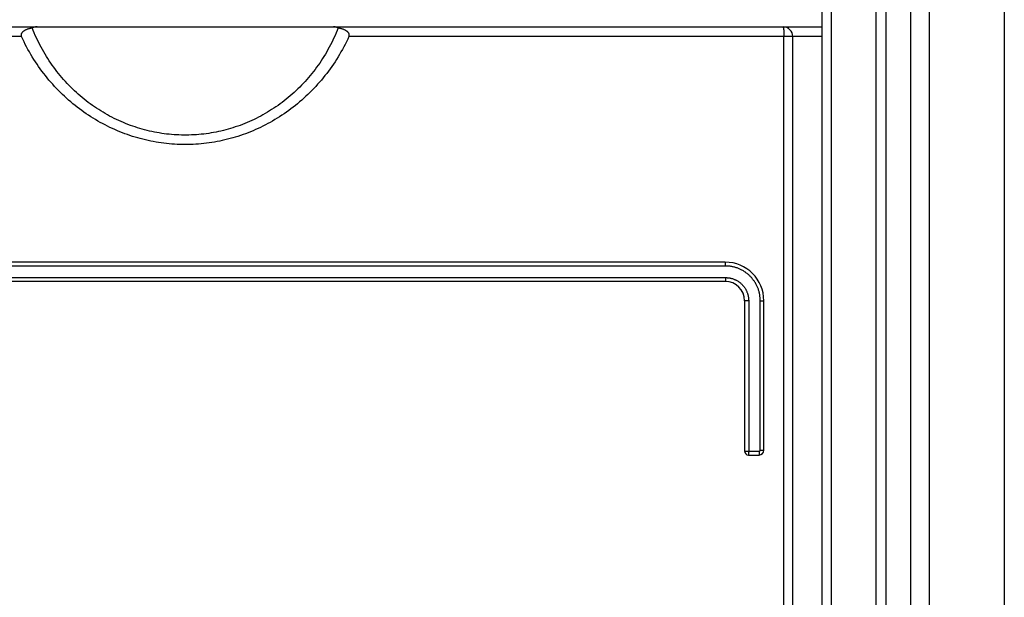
# Model space of a CAD drawing. Extents: x 0 to 594, y 0 to 420.
# Tile 21 of 136: x 75 to 85, y 237 to 243. Entities that reach past the tile are written whole.
import ezdxf

# ---------------------------------------------------------------- set-up
doc = ezdxf.new("R2010")
doc.units = 0
doc.header["$LTSCALE"] = 32.67
doc.layers.get('0').update_dxf_attribs({"linetype": 'CONTINUOUS'})

msp = doc.modelspace()

# ---------------------------------------------------------------- linework, layer by layer
at = {"color": 9, "linetype": 'CONTINUOUS'}
for p, q in [((83.392, 174.158), (83.392, 269.457)), ((84.211, 269.457), (84.211, 173.458)), ((84.406, 269.457), (84.406, 173.458)), ((82.898, 243.122), (82.898, 243.117)), ((82.898, 243.117), (82.899, 243.111)), ((82.899, 243.111), (82.899, 243.106)), ((74.994, 243.057), (69.792, 243.057)), ((83.292, 243.057), (78.389, 243.057)), ((82.899, 243.106), (82.899, 243.1)), ((82.899, 243.1), (82.899, 243.094)), ((82.899, 243.094), (82.899, 243.088)), ((82.899, 243.088), (82.9, 243.082)), ((82.9, 243.082), (82.9, 243.076)), ((82.9, 243.076), (82.9, 243.07)), ((82.9, 243.07), (82.9, 243.063)), ((82.9, 174.558), (82.9, 243.063)), ((82.295, 240.677), (71.089, 240.677)), ((82.294, 240.697), (82.294, 240.7)), ((82.294, 240.694), (82.294, 240.697)), ((82.294, 240.691), (82.294, 240.694)), ((82.294, 240.688), (82.294, 240.691)), ((82.295, 240.685), (82.294, 240.688)), ((82.295, 240.682), (82.295, 240.685)), ((71.089, 240.557), (82.295, 240.557)), ((82.295, 240.557), (82.295, 240.554)), ((82.295, 240.551), (82.294, 240.547)), ((82.294, 240.547), (82.294, 240.544)), ((82.294, 240.544), (82.294, 240.541)), ((82.294, 240.541), (82.294, 240.538)), ((82.295, 240.554), (82.295, 240.551)), ((82.535, 240.317), (82.492, 240.317)), ((82.535, 240.317), (82.535, 238.755)), ((82.655, 238.767), (82.655, 240.317)), ((82.655, 240.317), (82.692, 240.317)), ((82.492, 238.757), (82.645, 238.757)), ((82.535, 238.746), (82.534, 238.743)), ((82.534, 238.743), (82.534, 238.74)), ((82.535, 238.755), (82.535, 238.752)), ((82.535, 238.752), (82.535, 238.749)), ((82.535, 238.749), (82.535, 238.746)), ((82.645, 238.744), (82.644, 238.741)), ((82.644, 238.741), (82.644, 238.738)), ((82.645, 238.757), (82.645, 238.754)), ((82.645, 238.754), (82.645, 238.751)), ((82.645, 238.751), (82.645, 238.747)), ((82.645, 238.747), (82.645, 238.744)), ((82.655, 238.767), (82.692, 238.767))]:
    msp.add_line(p, q, dxfattribs=at)
at = {"color": 7, "linetype": 'CONTINUOUS'}
for p, q in [((83.858, 173.258), (83.858, 269.457)), ((83.958, 269.457), (83.958, 173.458)), ((85.185, 269.457), (85.185, 173.458)), ((83.292, 269.357), (83.292, 173.248)), ((69.892, 243.157), (83.292, 243.157)), ((82.992, 174.558), (82.992, 243.057)), ((82.292, 240.717), (71.092, 240.717)), ((82.292, 240.517), (71.092, 240.517)), ((82.492, 240.317), (82.492, 238.757)), ((82.692, 238.767), (82.692, 240.317)), ((82.532, 238.717), (82.642, 238.717))]:
    msp.add_line(p, q, dxfattribs=at)
for points in [[(75.106, 243.146), (75.097, 243.144), (75.088, 243.142), (75.081, 243.14), (75.073, 243.138), (75.066, 243.136), (75.06, 243.134), (75.053, 243.132), (75.048, 243.129), (75.043, 243.127), (75.038, 243.125), (75.033, 243.123), (75.029, 243.121), (75.025, 243.118), (75.022, 243.116), (75.019, 243.114), (75.016, 243.112), (75.013, 243.11), (75.011, 243.108), (75.008, 243.107), (75.006, 243.105), (75.004, 243.103), (75.003, 243.101), (75.001, 243.099), (75, 243.098), (74.998, 243.096), (74.997, 243.094), (74.996, 243.093), (74.995, 243.091), (74.994, 243.09), (74.994, 243.088), (74.993, 243.087), (74.992, 243.085), (74.992, 243.084), (74.991, 243.082), (74.991, 243.081), (74.991, 243.08), (74.991, 243.078), (74.99, 243.077), (74.99, 243.075), (74.99, 243.074), (74.99, 243.073), (74.99, 243.071), (74.99, 243.07), (74.99, 243.068), (74.991, 243.067), (74.991, 243.066), (74.991, 243.064), (74.992, 243.063), (74.992, 243.061), (74.992, 243.06), (74.993, 243.058), (74.994, 243.057)], [(75.155, 243.157), (75.151, 243.157), (75.147, 243.156), (75.142, 243.156), (75.138, 243.156), (75.134, 243.155), (75.131, 243.154), (75.127, 243.154), (75.124, 243.153), (75.12, 243.152), (75.117, 243.151), (75.114, 243.15), (75.111, 243.149), (75.108, 243.147), (75.106, 243.146)], [(78.277, 243.146), (78.267, 243.12), (78.257, 243.095), (78.246, 243.069), (78.234, 243.044), (78.223, 243.019), (78.211, 242.995), (78.198, 242.97), (78.185, 242.946), (78.172, 242.922), (78.159, 242.898), (78.145, 242.874), (78.13, 242.851), (78.116, 242.828), (78.101, 242.805), (78.086, 242.782), (78.07, 242.76), (78.054, 242.738), (78.038, 242.716), (78.022, 242.694), (78.005, 242.673), (77.988, 242.652), (77.97, 242.631), (77.952, 242.611), (77.934, 242.591), (77.916, 242.571), (77.898, 242.552), (77.879, 242.532), (77.86, 242.514), (77.84, 242.495), (77.82, 242.477), (77.8, 242.459), (77.78, 242.441), (77.76, 242.424), (77.739, 242.407), (77.718, 242.391), (77.697, 242.374), (77.676, 242.359), (77.654, 242.343), (77.633, 242.328), (77.611, 242.313), (77.588, 242.299), (77.566, 242.285), (77.544, 242.271), (77.521, 242.258), (77.498, 242.245), (77.475, 242.232), (77.452, 242.22), (77.428, 242.208), (77.405, 242.196), (77.381, 242.185), (77.357, 242.175), (77.333, 242.164), (77.309, 242.154), (77.285, 242.145), (77.26, 242.136), (77.236, 242.127), (77.211, 242.119), (77.187, 242.111), (77.162, 242.103), (77.137, 242.096), (77.112, 242.089), (77.087, 242.083), (77.062, 242.077), (77.037, 242.071), (77.011, 242.066), (76.986, 242.061), (76.961, 242.057), (76.935, 242.053), (76.91, 242.049), (76.884, 242.046), (76.858, 242.043), (76.833, 242.04), (76.807, 242.038), (76.781, 242.037), (76.756, 242.036), (76.73, 242.035), (76.704, 242.034), (76.679, 242.034), (76.653, 242.035), (76.627, 242.036), (76.602, 242.037), (76.576, 242.038), (76.55, 242.04), (76.525, 242.043), (76.499, 242.046), (76.473, 242.049), (76.448, 242.053), (76.423, 242.057), (76.397, 242.061), (76.372, 242.066), (76.347, 242.071), (76.321, 242.077), (76.296, 242.083), (76.271, 242.089), (76.246, 242.096), (76.221, 242.103), (76.196, 242.111), (76.172, 242.119), (76.147, 242.127), (76.123, 242.136), (76.098, 242.145), (76.074, 242.154), (76.05, 242.164), (76.026, 242.175), (76.002, 242.185), (75.978, 242.196), (75.955, 242.208), (75.931, 242.22), (75.908, 242.232), (75.885, 242.245), (75.862, 242.258), (75.84, 242.271), (75.817, 242.285), (75.795, 242.299), (75.772, 242.313), (75.75, 242.328), (75.729, 242.343), (75.707, 242.359), (75.686, 242.374), (75.665, 242.391), (75.644, 242.407), (75.623, 242.424), (75.603, 242.441), (75.583, 242.459), (75.563, 242.477), (75.543, 242.495), (75.524, 242.514), (75.504, 242.532), (75.486, 242.552), (75.467, 242.571), (75.449, 242.591), (75.431, 242.611), (75.413, 242.631), (75.395, 242.652), (75.378, 242.673), (75.362, 242.694), (75.345, 242.716), (75.329, 242.738), (75.313, 242.76), (75.297, 242.782), (75.282, 242.805), (75.267, 242.828), (75.253, 242.851), (75.238, 242.874), (75.225, 242.898), (75.211, 242.922), (75.198, 242.946), (75.185, 242.97), (75.173, 242.995), (75.161, 243.019), (75.149, 243.044), (75.137, 243.069), (75.126, 243.095), (75.116, 243.12), (75.106, 243.146)], [(78.277, 243.146), (78.275, 243.147), (78.272, 243.149), (78.269, 243.15), (78.266, 243.151), (78.263, 243.152), (78.26, 243.153), (78.256, 243.154), (78.252, 243.154), (78.249, 243.155), (78.245, 243.156), (78.241, 243.156), (78.237, 243.156), (78.232, 243.157), (78.228, 243.157)], [(78.389, 243.057), (78.39, 243.058), (78.391, 243.06), (78.391, 243.061), (78.392, 243.063), (78.392, 243.064), (78.392, 243.066), (78.393, 243.067), (78.393, 243.068), (78.393, 243.07), (78.393, 243.071), (78.393, 243.073), (78.393, 243.074), (78.393, 243.075), (78.393, 243.077), (78.393, 243.078), (78.392, 243.08), (78.392, 243.081), (78.392, 243.082), (78.391, 243.084), (78.391, 243.085), (78.39, 243.087), (78.389, 243.088), (78.389, 243.09), (78.388, 243.091), (78.387, 243.093), (78.386, 243.094), (78.385, 243.096), (78.383, 243.098), (78.382, 243.099), (78.38, 243.101), (78.379, 243.103), (78.377, 243.105), (78.375, 243.107), (78.373, 243.109), (78.37, 243.11), (78.367, 243.112), (78.364, 243.114), (78.361, 243.116), (78.358, 243.119), (78.354, 243.121), (78.35, 243.123), (78.345, 243.125), (78.34, 243.127), (78.335, 243.129), (78.329, 243.132), (78.323, 243.134), (78.317, 243.136), (78.31, 243.138), (78.302, 243.14), (78.295, 243.142), (78.286, 243.144), (78.277, 243.146)], [(78.389, 243.057), (78.377, 243.03), (78.363, 243.003), (78.35, 242.976), (78.336, 242.949), (78.322, 242.923), (78.307, 242.897), (78.292, 242.871), (78.277, 242.846), (78.261, 242.82), (78.245, 242.795), (78.228, 242.771), (78.212, 242.746), (78.195, 242.722), (78.177, 242.698), (78.159, 242.675), (78.141, 242.652), (78.123, 242.629), (78.104, 242.606), (78.085, 242.584), (78.065, 242.562), (78.046, 242.54), (78.026, 242.519), (78.006, 242.498), (77.985, 242.477), (77.964, 242.457), (77.943, 242.437), (77.922, 242.417), (77.9, 242.398), (77.878, 242.379), (77.856, 242.36), (77.834, 242.342), (77.811, 242.324), (77.788, 242.307), (77.765, 242.29), (77.742, 242.273), (77.718, 242.257), (77.695, 242.241), (77.671, 242.225), (77.646, 242.21), (77.622, 242.195), (77.598, 242.181), (77.573, 242.167), (77.548, 242.154), (77.523, 242.14), (77.498, 242.128), (77.472, 242.115), (77.447, 242.103), (77.421, 242.092), (77.395, 242.08), (77.369, 242.07), (77.343, 242.059), (77.317, 242.049), (77.291, 242.04), (77.264, 242.031), (77.238, 242.022), (77.211, 242.014), (77.184, 242.006), (77.157, 241.999), (77.13, 241.992), (77.103, 241.985), (77.076, 241.979), (77.049, 241.973), (77.022, 241.968), (76.994, 241.963), (76.967, 241.958), (76.94, 241.954), (76.912, 241.951), (76.885, 241.948), (76.857, 241.945), (76.83, 241.942), (76.802, 241.941), (76.774, 241.939), (76.747, 241.938), (76.719, 241.937), (76.692, 241.937), (76.664, 241.937), (76.636, 241.938), (76.609, 241.939), (76.581, 241.941), (76.553, 241.942), (76.526, 241.945), (76.498, 241.948), (76.471, 241.951), (76.443, 241.954), (76.416, 241.958), (76.389, 241.963), (76.361, 241.968), (76.334, 241.973), (76.307, 241.979), (76.28, 241.985), (76.253, 241.992), (76.226, 241.999), (76.199, 242.006), (76.172, 242.014), (76.145, 242.022), (76.119, 242.031), (76.092, 242.04), (76.066, 242.049), (76.04, 242.059), (76.014, 242.07), (75.988, 242.08), (75.962, 242.092), (75.936, 242.103), (75.911, 242.115), (75.885, 242.128), (75.86, 242.14), (75.835, 242.154), (75.81, 242.167), (75.785, 242.181), (75.761, 242.195), (75.737, 242.21), (75.712, 242.225), (75.689, 242.241), (75.665, 242.257), (75.641, 242.273), (75.618, 242.29), (75.595, 242.307), (75.572, 242.324), (75.549, 242.342), (75.527, 242.36), (75.505, 242.379), (75.483, 242.398), (75.461, 242.417), (75.44, 242.437), (75.419, 242.457), (75.398, 242.477), (75.377, 242.498), (75.357, 242.519), (75.337, 242.54), (75.318, 242.562), (75.298, 242.584), (75.279, 242.606), (75.26, 242.629), (75.242, 242.652), (75.224, 242.675), (75.206, 242.698), (75.189, 242.722), (75.171, 242.746), (75.155, 242.771), (75.138, 242.795), (75.122, 242.82), (75.106, 242.845), (75.091, 242.871), (75.076, 242.897), (75.061, 242.923), (75.047, 242.949), (75.033, 242.976), (75.02, 243.003), (75.007, 243.03), (74.994, 243.057)]]:
    msp.add_lwpolyline(points, dxfattribs=at)
at = {"color": 9, "linetype": 'CONTINUOUS'}
for points in [[(82.892, 243.157), (82.892, 243.157), (82.892, 243.157), (82.892, 243.156), (82.893, 243.156), (82.893, 243.155), (82.893, 243.155), (82.893, 243.154), (82.894, 243.153), (82.894, 243.153), (82.894, 243.152), (82.894, 243.151), (82.895, 243.149), (82.895, 243.148), (82.895, 243.147), (82.895, 243.145), (82.896, 243.144), (82.896, 243.142), (82.896, 243.141), (82.896, 243.139), (82.897, 243.137), (82.897, 243.135), (82.897, 243.133), (82.897, 243.131), (82.897, 243.129), (82.898, 243.126), (82.898, 243.124), (82.898, 243.122)], [(82.294, 240.7), (82.294, 240.701), (82.294, 240.702), (82.294, 240.704), (82.294, 240.705), (82.294, 240.706), (82.294, 240.707), (82.293, 240.708), (82.293, 240.709), (82.293, 240.71), (82.293, 240.711), (82.293, 240.712), (82.293, 240.712), (82.293, 240.713), (82.293, 240.714), (82.293, 240.714), (82.293, 240.715), (82.292, 240.715), (82.292, 240.716), (82.292, 240.716), (82.292, 240.717), (82.292, 240.717), (82.292, 240.717), (82.292, 240.717), (82.292, 240.717)], [(82.295, 240.677), (82.295, 240.679), (82.295, 240.682)], [(82.655, 240.317), (82.655, 240.325), (82.654, 240.333), (82.654, 240.341), (82.653, 240.349), (82.652, 240.357), (82.652, 240.365), (82.65, 240.373), (82.649, 240.381), (82.647, 240.389), (82.646, 240.397), (82.644, 240.405), (82.642, 240.413), (82.64, 240.42), (82.637, 240.428), (82.635, 240.436), (82.632, 240.443), (82.629, 240.451), (82.626, 240.458), (82.623, 240.466), (82.619, 240.473), (82.616, 240.48), (82.612, 240.487), (82.608, 240.494), (82.604, 240.501), (82.6, 240.508), (82.595, 240.515), (82.591, 240.522), (82.586, 240.528), (82.581, 240.535), (82.576, 240.541), (82.571, 240.548), (82.566, 240.554), (82.561, 240.56), (82.555, 240.566), (82.549, 240.571), (82.544, 240.577), (82.538, 240.583), (82.532, 240.588), (82.526, 240.593), (82.519, 240.598), (82.513, 240.603), (82.506, 240.608), (82.5, 240.613), (82.493, 240.617), (82.486, 240.622), (82.48, 240.626), (82.473, 240.63), (82.465, 240.634), (82.458, 240.638), (82.451, 240.641), (82.444, 240.645), (82.436, 240.648), (82.429, 240.651), (82.421, 240.654), (82.414, 240.657), (82.406, 240.659), (82.398, 240.662), (82.391, 240.664), (82.383, 240.666), (82.375, 240.668), (82.367, 240.67), (82.359, 240.671), (82.351, 240.673), (82.343, 240.674), (82.335, 240.675), (82.327, 240.676), (82.319, 240.676), (82.311, 240.677), (82.303, 240.677), (82.295, 240.677)], [(82.295, 240.557), (82.301, 240.557), (82.307, 240.557), (82.313, 240.556), (82.319, 240.556), (82.325, 240.555), (82.332, 240.554), (82.338, 240.553), (82.344, 240.552), (82.35, 240.551), (82.356, 240.549), (82.362, 240.547), (82.368, 240.546), (82.374, 240.544), (82.379, 240.542), (82.385, 240.539), (82.391, 240.537), (82.397, 240.534), (82.402, 240.532), (82.408, 240.529), (82.413, 240.526), (82.418, 240.523), (82.424, 240.519), (82.429, 240.516), (82.434, 240.512), (82.439, 240.509), (82.444, 240.505), (82.449, 240.501), (82.453, 240.497), (82.458, 240.493), (82.462, 240.489), (82.467, 240.484), (82.471, 240.48), (82.475, 240.475), (82.479, 240.471), (82.483, 240.466), (82.487, 240.461), (82.49, 240.456), (82.494, 240.451), (82.497, 240.446), (82.501, 240.44), (82.504, 240.435), (82.507, 240.43), (82.509, 240.424), (82.512, 240.419), (82.515, 240.413), (82.517, 240.407), (82.519, 240.402), (82.521, 240.396), (82.523, 240.39), (82.525, 240.384), (82.527, 240.378), (82.528, 240.372), (82.53, 240.366), (82.531, 240.36), (82.532, 240.354), (82.533, 240.348), (82.533, 240.342), (82.534, 240.336), (82.534, 240.329), (82.535, 240.323), (82.535, 240.317)], [(82.294, 240.538), (82.294, 240.536), (82.294, 240.534), (82.294, 240.533), (82.294, 240.532), (82.294, 240.531), (82.294, 240.529), (82.294, 240.528), (82.294, 240.527), (82.293, 240.526), (82.293, 240.525), (82.293, 240.524), (82.293, 240.523), (82.293, 240.522), (82.293, 240.522), (82.293, 240.521), (82.293, 240.52), (82.293, 240.52), (82.293, 240.519), (82.292, 240.519), (82.292, 240.518), (82.292, 240.518), (82.292, 240.518), (82.292, 240.517), (82.292, 240.517), (82.292, 240.517), (82.292, 240.517)], [(82.534, 238.74), (82.534, 238.737), (82.534, 238.736), (82.534, 238.734), (82.534, 238.733), (82.534, 238.732), (82.534, 238.731), (82.534, 238.729), (82.534, 238.728), (82.534, 238.727), (82.534, 238.726), (82.533, 238.725), (82.533, 238.724), (82.533, 238.723), (82.533, 238.722), (82.533, 238.722), (82.533, 238.721), (82.533, 238.72), (82.533, 238.72), (82.533, 238.719), (82.532, 238.719), (82.532, 238.718), (82.532, 238.718), (82.532, 238.718), (82.532, 238.717), (82.532, 238.717), (82.532, 238.717), (82.532, 238.717)], [(82.644, 238.738), (82.644, 238.736), (82.644, 238.734), (82.644, 238.733), (82.644, 238.732), (82.644, 238.731), (82.644, 238.729), (82.644, 238.728), (82.644, 238.727), (82.644, 238.726), (82.643, 238.725), (82.643, 238.724), (82.643, 238.723), (82.643, 238.722), (82.643, 238.722), (82.643, 238.721), (82.643, 238.72), (82.643, 238.72), (82.643, 238.719), (82.642, 238.719), (82.642, 238.718), (82.642, 238.718), (82.642, 238.718), (82.642, 238.717), (82.642, 238.717), (82.642, 238.717), (82.642, 238.717)], [(82.645, 238.757), (82.645, 238.757), (82.645, 238.757), (82.646, 238.757), (82.646, 238.757), (82.647, 238.757), (82.647, 238.757), (82.647, 238.757), (82.648, 238.757), (82.648, 238.758), (82.648, 238.758), (82.649, 238.758), (82.649, 238.758), (82.649, 238.758), (82.65, 238.758), (82.65, 238.759), (82.65, 238.759), (82.651, 238.759), (82.651, 238.759), (82.651, 238.759), (82.652, 238.76), (82.652, 238.76), (82.652, 238.76), (82.652, 238.761), (82.653, 238.761), (82.653, 238.761), (82.653, 238.761), (82.653, 238.762), (82.653, 238.762), (82.654, 238.762), (82.654, 238.763), (82.654, 238.763), (82.654, 238.763), (82.654, 238.764), (82.654, 238.764), (82.654, 238.764), (82.655, 238.765), (82.655, 238.765), (82.655, 238.766), (82.655, 238.766), (82.655, 238.766), (82.655, 238.767), (82.655, 238.767)]]:
    msp.add_lwpolyline(points, dxfattribs=at)
at = {"color": 7, "linetype": 'CONTINUOUS'}
for centre, radius, start, end in [((82.892, 243.057), 0.1, 0, 90), ((82.292, 240.317), 0.4, 360, 90), ((82.292, 240.317), 0.2, 360, 90), ((82.532, 238.757), 0.04, 180, 270), ((82.642, 238.767), 0.05, 270, 360)]:
    msp.add_arc(centre, radius, start, end, dxfattribs=at)

doc.saveas('drawing.dxf')
